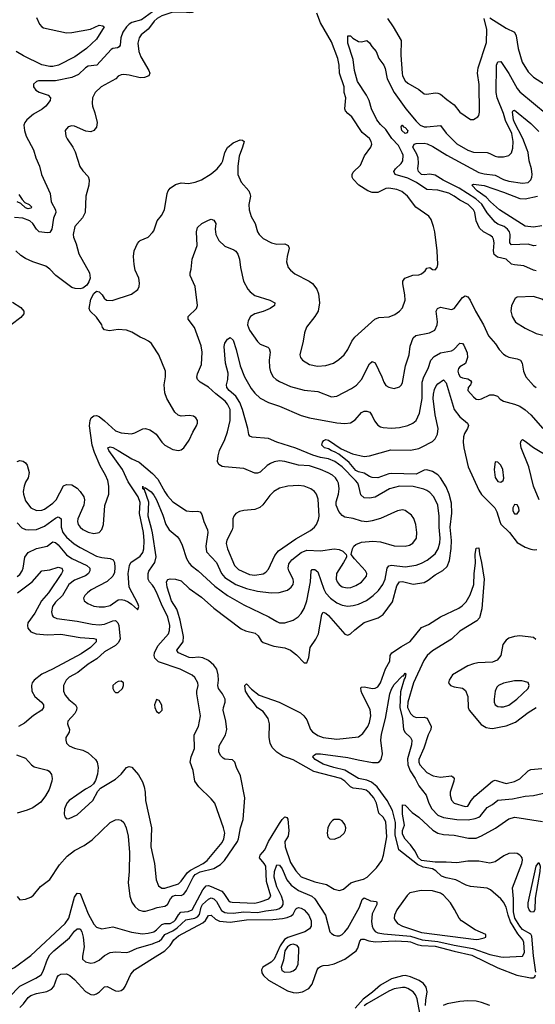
# Model space of a CAD drawing. Header units: inches. Extents: x 1305375 to 1407406, y 744550 to 841633.
# Tile 99 of 256: x 1349028 to 1352804, y 771799 to 779002. Entities that reach past the tile are written whole.
import ezdxf

# ---------------------------------------------------------------- set-up
doc = ezdxf.new("R2010")
doc.units = ezdxf.units.IN
doc.header["$MEASUREMENT"] = 0
doc.layers.add('B3747', color=7, linetype='Continuous')
doc.layers.add('B3757', color=7, linetype='Continuous')

msp = doc.modelspace()

# ---------------------------------------------------------------- linework, layer by layer
at = {"layer": 'B3747', "color": 5}
for points, elevation in [([(1349999.9, 779060.2), (1349919.2, 779000.8), (1349850, 778982.2), (1349830.1, 778970), (1349809.6, 778950), (1349782.6, 778910), (1349768.3, 778870), (1349763.9, 778816.1), (1349757.5, 778802.5), (1349744.8, 778795.2), (1349710, 778790.8), (1349697.1, 778782.9), (1349592, 778670), (1349530, 778662.3), (1349509.3, 778650), (1349458.2, 778601.8), (1349410, 778578), (1349290, 778555.4), (1349166.8, 778553.2), (1349150, 778549.6), (1349128.8, 778531.2), (1349128.5, 778510), (1349146.8, 778486.8), (1349170, 778470.3), (1349237.3, 778450), (1349254, 778430), (1349250.3, 778410), (1349219.6, 778370), (1349192.9, 778347.1), (1349128.9, 778310), (1349079.5, 778270), (1349064.9, 778250), (1349059.1, 778230), (1349063.2, 778190), (1349075.2, 778150), (1349130.2, 778050), (1349146.7, 777990), (1349172.4, 777930), (1349186.9, 777870), (1349250.3, 777730), (1349257.8, 777670), (1349291.1, 777610), (1349291.8, 777590), (1349275.9, 777550), (1349262.3, 777470), (1349250, 777444.8), (1349230, 777442.9), (1349170, 777450.8), (1349150, 777469.7), (1349124.4, 777510), (1349102.4, 777530), (1349050, 777549.9), (1348990, 777554.9)], 1060), ([(1349150, 779016.5), (1349174.3, 778970), (1349190, 778950.3), (1349202.7, 778942.7), (1349370, 778904.8), (1349410, 778907), (1349546.9, 778933.1), (1349610, 778960.7), (1349637, 778957), (1349646, 778950), (1349590, 778860.4), (1349516.5, 778790), (1349431.6, 778730), (1349311.5, 778668.5), (1349270, 778658.1), (1349250, 778658.2), (1349190, 778671), (1349056.6, 778736.6), (1349001.3, 778770)], 1040), ([(1350000, 778973.9), (1349968.8, 778931.2), (1349918.6, 778890), (1349902.7, 778870), (1349893.1, 778830), (1349901.5, 778770), (1349915.3, 778730), (1349972.9, 778630), (1349980.2, 778610), (1349972.7, 778590), (1349941.3, 778578.7), (1349910, 778576.3), (1349830, 778595.3), (1349790, 778600.4), (1349770, 778598), (1349750, 778588), (1349731.4, 778568.6), (1349624.2, 778510), (1349580.3, 778470), (1349560.8, 778430), (1349558.5, 778390), (1349562, 778370), (1349579.2, 778319.2), (1349595, 778250), (1349590, 778216), (1349572.2, 778190), (1349550, 778182.3), (1349512.8, 778187.2), (1349430, 778223), (1349410, 778226), (1349382.7, 778217.3), (1349360.5, 778190), (1349366.4, 778150), (1349375.8, 778130), (1349417, 778070), (1349435, 778035), (1349467.9, 777927.9), (1349490, 777895.5), (1349530, 777855.5), (1349537.4, 777830), (1349534.9, 777790), (1349513.4, 777710), (1349506.5, 777590), (1349488.3, 777551.7), (1349432, 777490), (1349420.2, 777430), (1349422.7, 777410), (1349442.7, 777362.7), (1349461.2, 777290), (1349540.2, 777150), (1349543.6, 777110), (1349535.4, 777084.6), (1349519.8, 777060.2), (1349490, 777036.8), (1349470, 777032.3), (1349434.3, 777034.3), (1349410, 777042), (1349292.8, 777130), (1349250, 777176.3), (1349219.7, 777199.7), (1349124.5, 777230), (1349070, 777254.8), (1349036.6, 777276.6), (1349001, 777310)], 1080), ([(1349022.1, 777722.1), (1349045.3, 777685.3), (1349064.6, 777664.6), (1349098, 777650), (1349117.2, 777630), (1349110, 777622.4), (1349090, 777617.8), (1349070, 777626), (1349036.3, 777656.3), (1349009.8, 777670)], 1040), ([(1350000, 776619.9), (1349992, 776632), (1349970.9, 776650.9), (1349945.2, 776665.2), (1349910, 776680.4), (1349850, 776715.6), (1349810, 776729.8), (1349750, 776735.4), (1349685.4, 776725.4), (1349650, 776734), (1349634, 776750), (1349629, 776770), (1349590, 776825.2), (1349543.7, 776870), (1349537, 776890), (1349550, 776956), (1349570, 776998.8), (1349590, 777014.8), (1349610, 777011), (1349630.8, 776990), (1349645.5, 776965.5), (1349664.7, 776950), (1349706.4, 776946.4), (1349845.8, 776994.2), (1349893.1, 777026.9), (1349903.7, 777050), (1349906.3, 777073.7), (1349899.5, 777110), (1349874, 777170), (1349865.6, 777210), (1349861.3, 777270), (1349865.7, 777310), (1349890, 777363.8), (1349902, 777378), (1349910, 777385.7), (1349968.4, 777411.6), (1350000, 777445.3)], 1080), ([(1348975.4, 776935.4), (1349037.3, 776897.3), (1349058.7, 776870), (1349057.4, 776850), (1349037.1, 776822.9), (1348964.6, 776770)], 1080), ([(1349010, 775770.8), (1349030, 775776.3), (1349052.5, 775772.5), (1349070, 775760.2), (1349081.9, 775741.9), (1349096.4, 775690), (1349089.5, 775650.5), (1349070, 775619.6), (1349061.1, 775590), (1349053.6, 775550), (1349054.8, 775530), (1349070, 775482.6), (1349109.6, 775429.6), (1349150, 775412.1), (1349190, 775413.7), (1349210, 775420.6), (1349270, 775464.6), (1349296.3, 775490), (1349350, 775591.6), (1349370, 775602.4), (1349410, 775598.6), (1349450, 775574.9), (1349471.4, 775551.4), (1349497.6, 775510), (1349502.8, 775490), (1349496.9, 775450), (1349453.2, 775350), (1349451.4, 775330), (1349457.3, 775310), (1349470.3, 775290), (1349490, 775272.9), (1349530, 775253.8), (1349570, 775243.9), (1349610, 775250.4), (1349630, 775273.4), (1349642.3, 775310), (1349652.6, 775447.4), (1349679.8, 775530), (1349680.9, 775590), (1349673.1, 775630), (1349657.6, 775670), (1349616.8, 775736.8), (1349575.7, 775835.7), (1349559.1, 775890), (1349539.9, 776030), (1349543.7, 776070), (1349551.5, 776090), (1349570, 776104.6), (1349590, 776107.4), (1349610, 776098.9), (1349650, 776068), (1349730, 775994), (1349770, 775979.3), (1349847.5, 775972.5), (1349870, 775978.9), (1349930, 776008.9), (1349950, 776010.3), (1349982, 776002), (1350000, 775989.6)], 1080), ([(1349010, 775320.9), (1349044.5, 775284.5), (1349070, 775272.8), (1349089.4, 775269.4), (1349150, 775273.1), (1349210, 775296.1), (1349290, 775355.6), (1349310, 775364.1), (1349320.8, 775360.8), (1349330.7, 775350.7), (1349332, 775290), (1349342.9, 775250), (1349370, 775216.8), (1349427, 775167), (1349470, 775139.5), (1349590, 775076.2), (1349630, 775066.2), (1349690, 775059.8), (1349711.5, 775050), (1349722.2, 775030), (1349725.5, 774994.5), (1349721.8, 774958.2), (1349709.3, 774930.7), (1349668.2, 774891.8), (1349550.3, 774830), (1349523.6, 774810), (1349504, 774790), (1349494.9, 774770), (1349501.1, 774750), (1349526.7, 774730), (1349570, 774711.8), (1349610, 774705.9), (1349650, 774706.3), (1349690, 774715.6), (1349750, 774756.9), (1349770, 774760.3), (1349795.1, 774755.1), (1349822.3, 774742.3), (1349846.9, 774726.9), (1349890, 774686), (1349893.2, 774686.8), (1349899.3, 774710), (1349892, 774730), (1349830.6, 774850.6), (1349822.9, 774950), (1349831.7, 775008.3), (1349842.2, 775030), (1349910, 775076.5), (1349930, 775103.1), (1349937.3, 775130), (1349939.3, 775190), (1349934.4, 775250), (1349904.6, 775390), (1349910.3, 775470), (1349896.3, 775510), (1349821.4, 775621.4), (1349780.5, 775710), (1349680.8, 775850), (1349672.8, 775870), (1349690, 775877.7), (1349710, 775872.3), (1349750, 775851.3), (1349850, 775788.9), (1349903.9, 775763.9), (1350000, 775682.9)], 1060), ([(1350000, 775247.1), (1349996.5, 775270), (1349968.8, 775370), (1349973.2, 775473.2), (1349942.4, 775562.4), (1349929.8, 775570.2), (1349929.5, 775590), (1349930.9, 775570.9), (1349942.2, 775577.8), (1349950, 775576.3), (1349990, 775547.4), (1350000, 775535.1)], 1040), ([(1349010, 774927.8), (1349030, 774943.9), (1349045.7, 774970), (1349052.6, 774990), (1349064.8, 775070), (1349090, 775103.2), (1349150, 775133.6), (1349230, 775149.1), (1349270, 775181.8), (1349290, 775177.1), (1349310, 775159.2), (1349370, 775087), (1349410, 775060.3), (1349520.2, 775010), (1349540.6, 774990), (1349541.5, 774970), (1349532.8, 774950), (1349510, 774932.7), (1349430, 774902), (1349387.1, 774870), (1349340.5, 774790), (1349290, 774740.6), (1349268.9, 774710), (1349261.2, 774670), (1349265.6, 774645.6), (1349273.2, 774633.2), (1349300.6, 774620.6), (1349450, 774602.6), (1349559.7, 774579.7), (1349610, 774574.1), (1349650, 774578.8), (1349710, 774603.3), (1349730, 774605.8), (1349747.3, 774590), (1349754.1, 774570), (1349763.3, 774470), (1349750, 774443.7), (1349730, 774424.4), (1349650, 774376.5), (1349592.7, 774327.3), (1349530, 774287.5), (1349453.6, 774226.4), (1349390, 774193.2), (1349367.6, 774170), (1349348.3, 774130), (1349348.2, 774090), (1349360.8, 774060.8), (1349387.8, 774027.8), (1349436.5, 773990), (1349445.4, 773970), (1349443.7, 773950), (1349433, 773927), (1349380.9, 773870), (1349377.4, 773850), (1349392.4, 773810), (1349390.4, 773790), (1349366.3, 773750), (1349365.2, 773730), (1349370.3, 773710), (1349390, 773689), (1349430, 773672.6), (1349490, 773657.4), (1349530, 773639.5), (1349583.8, 773590), (1349595.8, 773570), (1349603.7, 773530), (1349596.9, 773483.1), (1349582.8, 773437.2), (1349568.6, 773411.4), (1349547, 773393), (1349510, 773373.6), (1349445.5, 773330), (1349390.5, 773290), (1349372.7, 773270), (1349356.4, 773230), (1349353.4, 773190), (1349358.8, 773170), (1349370, 773156), (1349390, 773157.3), (1349450, 773183.8), (1349562.9, 773290), (1349601.3, 773358.7), (1349619.6, 773380.4), (1349730, 773444.9), (1349770, 773481.6), (1349810, 773530.4), (1349830, 773539.3), (1349850, 773534), (1349898.2, 773478.2), (1349926.1, 773426.1), (1349939.6, 773390), (1349947.7, 773350), (1349950.3, 773290), (1349992.6, 773090), (1349988.2, 772950), (1350000, 772895.7)], 1040), ([(1349012.9, 774810), (1349119.3, 774890), (1349191.2, 774968.8), (1349250, 774978), (1349310, 774995.6), (1349337.6, 774990), (1349345.2, 774970), (1349334.6, 774950), (1349238, 774810), (1349187.8, 774750), (1349140.1, 774659.9), (1349088.7, 774590), (1349084.2, 774570), (1349088.6, 774550), (1349110, 774524.3), (1349149.2, 774509.2), (1349230, 774500.5), (1349330, 774505.7), (1349470, 774481.3), (1349570, 774474.8), (1349588.2, 774470), (1349589.2, 774450), (1349546, 774410), (1349477.4, 774362.6), (1349269.3, 774250.7), (1349190, 774212.8), (1349133.1, 774170), (1349119, 774150), (1349113.6, 774130), (1349116.3, 774090), (1349138.2, 774050), (1349189, 774010), (1349202.3, 773990), (1349202.6, 773970), (1349190, 773949.7), (1349130, 773910.8), (1349064.1, 773855.9), (1349020.5, 773830)], 1020), ([(1350000, 774864), (1349979.4, 774890), (1349969.9, 774910), (1349967.8, 774950), (1349973.4, 774966.6), (1350000, 775005.8)], 1040), ([(1349004.4, 773624.4), (1349070, 773600.2), (1349113.8, 773550), (1349135.3, 773535.3), (1349231.2, 773511.2), (1349243.7, 773503.7), (1349260.6, 773480.6), (1349266.9, 773450), (1349264.4, 773430), (1349243.2, 773370), (1349216.9, 773323.1), (1349181.8, 773278.2), (1349124, 773236), (1349081.9, 773218.1), (1349010, 773196.3)], 1020), ([(1349008.7, 772588.7), (1349030, 772564), (1349070, 772568.2), (1349110, 772583.1), (1349130, 772597.1), (1349180.5, 772659.5), (1349250, 772712), (1349320.3, 772819.7), (1349376.7, 772883.3), (1349430, 772924.2), (1349499.7, 772960.3), (1349558.7, 773001.3), (1349689.8, 773130), (1349730, 773147.3), (1349750, 773150.2), (1349770, 773146.3), (1349790, 773128.7), (1349808.8, 773088.8), (1349823.5, 773030), (1349832.4, 772910), (1349830.2, 772770), (1349821.5, 772690), (1349835.1, 772590), (1349850, 772545.7), (1349870, 772514), (1349898, 772490), (1349930, 772479.5), (1349950, 772480.4), (1350000, 772495.9)], 1020), ([(1348655.3, 771724.7), (1348770, 771844.6), (1348830.5, 771929.5), (1348930, 772031.6), (1348950, 772047.9), (1348990, 772069), (1349110, 772155.2), (1349362.1, 772390), (1349387.1, 772430), (1349430, 772583.1), (1349450, 772612.7), (1349470, 772608.5), (1349477, 772597), (1349530, 772459.7), (1349570, 772384.4), (1349590, 772362.6), (1349630, 772351), (1349710, 772365), (1349845.8, 772325.8), (1349926.3, 772313.7), (1349970, 772318.7), (1350000, 772326.6)], 980), ([(1348950, 771850.2), (1349029.5, 771930.5), (1349145.1, 771990), (1349184.4, 772015.6), (1349199.6, 772040.4), (1349231.9, 772130), (1349250, 772161.6), (1349277.4, 772190), (1349393.8, 772286.2), (1349430, 772333.7), (1349450, 772350.2), (1349470, 772351.7), (1349482, 772330), (1349494, 772290), (1349501, 772219), (1349487.5, 772150), (1349489.1, 772130), (1349510, 772109), (1349550, 772100.7), (1349574.9, 772105.1), (1349610, 772120.7), (1349650, 772156.1), (1349690, 772178.6), (1349730, 772181.8), (1349810, 772178), (1349830, 772181.5), (1349887.6, 772210), (1350000, 772242)], 960), ([(1349030, 771774.8), (1349057.1, 771802.9), (1349090, 771848.4), (1349110, 771864.1), (1349150, 771878.4), (1349227.3, 771892.7), (1349261.4, 771910), (1349277, 771930), (1349303.2, 771996.8), (1349312.1, 772010), (1349330, 772019.5), (1349370, 772020.9), (1349394.5, 772010), (1349430, 771981.3), (1349510, 771892.5), (1349550, 771870.1), (1349570, 771869.2), (1349590, 771875.7), (1349612.2, 771890), (1349650, 771927.3), (1349669.8, 771930.2), (1349730, 771898.1), (1349750, 771895.4), (1349770, 771900.1), (1349790, 771914.6), (1349801.6, 771930), (1349841.5, 772018.5), (1349868.8, 772050), (1350000, 772133.1)], 940)]:
    msp.add_lwpolyline(points, dxfattribs=dict(at, elevation=elevation))
at = {"layer": 'B3747', "color": 5, "elevation": 1060}
msp.add_lwpolyline([(1349770, 774162), (1349750, 774159.3), (1349731.3, 774150), (1349711.3, 774130), (1349711, 774110), (1349721, 774090), (1349730, 774081), (1349750, 774078.8), (1349781.2, 774110), (1349789, 774130), (1349788, 774150)], close=True, dxfattribs=at)
at = {"layer": 'B3757', "color": 5}
for points, elevation in [([(1350000, 779345.4), (1350010, 779344.7), (1350070, 779369.4), (1350135.9, 779384.1), (1350250, 779458.8), (1350270, 779462.3), (1350350, 779454.8), (1350403.1, 779430), (1350412.7, 779410), (1350412.1, 779390), (1350391.3, 779330), (1350406.1, 779250), (1350396.2, 779210), (1350342.6, 779137.4), (1350325.2, 779090), (1350310, 779064.2), (1350290, 779054.3), (1350270, 779053), (1350230, 779057.2), (1350150, 779056.5), (1350070, 779030.3), (1350034.6, 779010), (1350011.8, 778990), (1350000, 778973.9)], 1080), ([(1350000, 777445.3), (1350010, 777456), (1350034, 777530), (1350067.3, 777570), (1350089.6, 777610), (1350108, 777730), (1350115.6, 777750), (1350131, 777769), (1350170, 777795.5), (1350210, 777807.7), (1350263.4, 777803.4), (1350312.8, 777812.8), (1350359.5, 777830), (1350430, 777874.9), (1350474.3, 777910), (1350505.7, 777950), (1350515.4, 777970), (1350529.7, 778030.3), (1350550, 778066.8), (1350590, 778101), (1350643.6, 778123.6), (1350659.8, 778119.8), (1350670.7, 778110), (1350660.7, 778070), (1350635.6, 778004.4), (1350625.2, 777930), (1350626.3, 777870), (1350650, 777814), (1350704.9, 777750), (1350714, 777730), (1350718, 777710), (1350706, 777650), (1350708.2, 777610), (1350722.3, 777562.3), (1350752.4, 777510), (1350768.7, 777450), (1350781.3, 777430), (1350810, 777402), (1350870.8, 777370), (1350910, 777360.3), (1350970, 777361.3), (1350994, 777350), (1351000.4, 777330), (1350985.7, 777270), (1350982, 777230), (1350994.4, 777190), (1351010.4, 777170), (1351043.7, 777143.7), (1351147.7, 777090), (1351172, 777072), (1351204.9, 777030), (1351217.1, 776997.1), (1351223.6, 776930), (1351212.9, 776870), (1351190.3, 776830), (1351128.4, 776751.6), (1351112.9, 776710), (1351104.9, 776650), (1351078.7, 776550), (1351083.8, 776530), (1351098, 776510), (1351150, 776480.3), (1351208.2, 776468.2), (1351270, 776472.4), (1351325.1, 776490), (1351365.3, 776514.7), (1351405.1, 776550), (1351430, 776588.2), (1351460.3, 776650), (1351481.3, 776678.7), (1351629.2, 776810.8), (1351657.4, 776822.6), (1351733.2, 776826.8), (1351775.1, 776844.9), (1351808, 776870), (1351830, 776894.9), (1351849.8, 776950), (1351848.5, 776988.5), (1351833, 777070), (1351833.6, 777090), (1351847, 777110), (1351907.3, 777132.7), (1351950, 777136.1), (1351970, 777142.7), (1351995.8, 777164.2), (1352010, 777183.8), (1352030, 777187.7), (1352050, 777174), (1352070, 777170.8), (1352083.7, 777190), (1352089.5, 777210.5), (1352084.4, 777310), (1352067.7, 777450), (1352058.7, 777490), (1352039.8, 777539.8), (1352023.6, 777563.6), (1351929.3, 777629.3), (1351867.3, 777710), (1351825, 777745), (1351790, 777758.5), (1351730, 777769.2), (1351710, 777767.2), (1351650, 777737.6), (1351610, 777737.2), (1351577.4, 777750), (1351512, 777790), (1351470, 777834), (1351463.6, 777850), (1351463.6, 777870), (1351470, 777886), (1351523.2, 777936.8), (1351553.8, 778006.2), (1351599.7, 778070), (1351606, 778090), (1351602, 778110), (1351590, 778131.5), (1351536.3, 778176.3), (1351459.6, 778290), (1351430, 778314.3), (1351414.4, 778334.4), (1351408.8, 778350), (1351416.8, 778430), (1351404.4, 778470), (1351403.7, 778510), (1351370.4, 778610), (1351366.4, 778670), (1351356.9, 778716.9), (1351310, 778839.7), (1351230, 778978.4), (1351204.8, 779050)], 1080), ([(1351720.3, 779010), (1351763.2, 778950), (1351821.6, 778850), (1351818.6, 778741.4), (1351827.5, 778610), (1351830.2, 778590), (1351850, 778555.2), (1351870, 778536.9), (1351950.4, 778490), (1351990, 778459.5), (1352010, 778456), (1352070, 778465.8), (1352090, 778464.3), (1352110, 778456.5), (1352156.7, 778416.7), (1352210, 778379.5), (1352250, 778326), (1352330, 778271.3), (1352350, 778271), (1352382, 778290), (1352390, 778302), (1352394.9, 778325.1), (1352392.7, 778527.3), (1352379, 778610), (1352385.5, 778650), (1352446, 778834), (1352447.4, 778930), (1352429.7, 779010)], 1080), ([(1352470, 779015.5), (1352590, 778939.7), (1352650.3, 778910), (1352664.2, 778884.2), (1352676.8, 778790), (1352706, 778690), (1352750, 778620.3), (1352790, 778581.8), (1352870, 778529.2)], 1080), ([(1352810, 777165.6), (1352790, 777169.9), (1352720.2, 777200.2), (1352650, 777207.3), (1352630, 777214.2), (1352589.9, 777249.9), (1352525.4, 777265.4), (1352502.9, 777282.9), (1352496.2, 777310), (1352502.5, 777370), (1352496.4, 777396.4), (1352488.9, 777410), (1352470, 777425.4), (1352425.1, 777450), (1352395.6, 777475.6), (1352370, 777529.6), (1352359.6, 777590), (1352351, 777610), (1352312.2, 777650), (1352250, 777681.9), (1352210, 777711.6), (1352170, 777733.8), (1352090, 777755.3), (1352010, 777760.6), (1351933, 777810), (1351870, 777843.1), (1351776.8, 777870), (1351767.8, 777890), (1351780.2, 777910), (1351821.7, 777950), (1351832.5, 777970), (1351836.3, 778010), (1351828.9, 778028.9), (1351800.7, 778080.7), (1351753, 778133), (1351710, 778199.5), (1351670, 778235.9), (1351642.3, 778270), (1351604.5, 778350), (1351585.9, 778410), (1351567.8, 778450), (1351500.7, 778550), (1351478.5, 778630), (1351469.9, 778710), (1351429.9, 778830), (1351430, 778882.8), (1351450, 778882.6), (1351466.6, 778866.6), (1351510, 778841), (1351530, 778839.3), (1351570, 778849.1), (1351590, 778833.1), (1351606.5, 778806.5), (1351638.5, 778770), (1351658.7, 778718.7), (1351695.2, 778670), (1351705.2, 778645.2), (1351718.9, 778570), (1351770, 778470.2), (1351854.5, 778350), (1351930, 778260.2), (1351961.2, 778230), (1351990, 778218.4), (1352010, 778217.4), (1352110, 778227.4), (1352151.1, 778171.1), (1352230, 778092.4), (1352310, 778046.8), (1352350, 778033.4), (1352450, 778029.2), (1352470, 778024), (1352510, 778003.8), (1352530, 777999), (1352570, 777998.9), (1352610.7, 778009.3), (1352630, 778028.2), (1352638.7, 778061.3), (1352641.5, 778110), (1352630.9, 778170), (1352585.4, 778265.4), (1352570, 778316.5), (1352525.3, 778430), (1352516.4, 778470), (1352519.8, 778670), (1352530, 778692.7), (1352550, 778695.5), (1352610, 778607.7), (1352670, 778498.4), (1352690, 778474.2), (1352890, 778309.1)], 1060), ([(1352810, 777349), (1352790, 777347.6), (1352750, 777358.6), (1352630, 777355.8), (1352617.7, 777370), (1352619, 777430), (1352614.2, 777450), (1352601, 777470), (1352574.2, 777490), (1352530, 777506.3), (1352510, 777521.2), (1352450, 777589.9), (1352412, 777652), (1352369.1, 777690), (1352245.7, 777770), (1352128.7, 777828.7), (1352070, 777863.4), (1352030, 777871.6), (1351990, 777866.4), (1351970, 777869.9), (1351948.4, 777890), (1351944.1, 777910), (1351948.4, 777951.6), (1351946.2, 777990), (1351936.8, 778016.8), (1351907.2, 778070), (1351916, 778090), (1351930, 778097.1), (1351990, 778097.9), (1352012.7, 778092.7), (1352053.5, 778073.5), (1352155.2, 778010), (1352390, 777885), (1352430, 777873.3), (1352510, 777863.9), (1352570, 777832.2), (1352610, 777819.5), (1352710, 777806.4), (1352750, 777811.3), (1352770, 777829), (1352777.7, 777850), (1352781.1, 777870), (1352776.4, 777910), (1352759.6, 777970), (1352752.2, 778030), (1352744.8, 778050), (1352712, 778132), (1352650, 778249.1), (1352643.1, 778270), (1352635.4, 778324.6), (1352642.2, 778337.8), (1352650, 778340.3), (1352770, 778242.6), (1352830, 778184.1)], 1040), ([(1352850, 777492.8), (1352790, 777484.5), (1352730, 777492.2), (1352540.8, 777610), (1352475, 777670), (1352444.4, 777704.4), (1352377.3, 777750), (1352338.9, 777790), (1352350, 777799.6), (1352430, 777787.6), (1352570, 777740.7), (1352690, 777693.2), (1352730, 777691.7), (1352818.9, 777710)], 1020), ([(1350000, 775682.9), (1350001.6, 775681.6), (1350040.3, 775640.3), (1350090, 775548), (1350110, 775518.5), (1350150, 775474), (1350250, 775408.9), (1350290, 775403.2), (1350330, 775407.2), (1350350, 775400.4), (1350362, 775382), (1350376.9, 775330), (1350403.6, 775270), (1350404.9, 775250), (1350390.1, 775150), (1350395.2, 775110), (1350469.4, 775030), (1350504.8, 774950), (1350530, 774920.1), (1350610, 774870.6), (1350690, 774839.9), (1350770, 774820.6), (1350870.5, 774809.5), (1350928.1, 774811.9), (1350990, 774829.3), (1351016.8, 774850), (1351030.7, 774870), (1351033.3, 774890), (1351029.8, 774910), (1350999.9, 774970), (1350994.5, 774990), (1350998.5, 775021.5), (1351019.8, 775050), (1351090, 775104.1), (1351130, 775120.4), (1351230, 775117.1), (1351330, 775132), (1351366.6, 775126.6), (1351393.1, 775113.1), (1351418.8, 775090), (1351419.8, 775079.8), (1351420.7, 775070), (1351399.5, 775030), (1351348.4, 774950), (1351345.2, 774910), (1351352.1, 774890), (1351366.5, 774870), (1351390, 774852.6), (1351424.8, 774844.8), (1351452.3, 774847.7), (1351490, 774861.5), (1351530, 774886.2), (1351567.6, 774930), (1351569.8, 774950), (1351561, 774970), (1351478.5, 775058.5), (1351456, 775090), (1351464.7, 775130), (1351475.8, 775150), (1351490, 775163.1), (1351530, 775179.2), (1351613.9, 775186.1), (1351670, 775182.2), (1351770, 775153.8), (1351850, 775149.2), (1351882.5, 775157.5), (1351907, 775173), (1351932.9, 775210), (1351936.8, 775250), (1351929.8, 775310), (1351913, 775353), (1351896.4, 775376.4), (1351850, 775411.1), (1351830, 775416), (1351794.8, 775410), (1351670, 775353.3), (1351610, 775335.1), (1351570, 775328.7), (1351530, 775333.8), (1351470, 775353), (1351410, 775363.4), (1351390, 775373.6), (1351364.6, 775404.6), (1351345.5, 775450), (1351345.2, 775474.8), (1351361.7, 775530), (1351367.3, 775570), (1351361.5, 775610), (1351353, 775630), (1351339.8, 775650), (1351318, 775670), (1351287.9, 775687.9), (1351231.1, 775711.1), (1351150, 775736.9), (1351070, 775743.7), (1350970, 775769.9), (1350930, 775774.8), (1350892.3, 775767.7), (1350864.5, 775755.5), (1350840.5, 775739.5), (1350790, 775691.1), (1350770, 775683.9), (1350750, 775684.4), (1350670, 775719.1), (1350528, 775730), (1350510, 775733.6), (1350486.8, 775746.8), (1350476.3, 775770), (1350480.4, 775810), (1350491.8, 775850), (1350530.9, 775930), (1350550, 775986.8), (1350568.2, 776070), (1350569.1, 776150), (1350550, 776189.8), (1350532, 776210), (1350463.9, 776263.9), (1350410, 776313.8), (1350350, 776351.2), (1350331.2, 776370), (1350326.3, 776386.3), (1350329.7, 776410), (1350359.8, 776480.2), (1350365.3, 776570), (1350356.4, 776616.4), (1350308.3, 776750), (1350261.6, 776810), (1350261.6, 776830), (1350323.6, 776890), (1350329.7, 776910.3), (1350313.1, 777050), (1350275.6, 777130), (1350276.3, 777150), (1350283.3, 777176.7), (1350290.6, 777250), (1350327, 777350), (1350323.5, 777450), (1350330, 777481), (1350362.7, 777510), (1350410, 777535.5), (1350430, 777541.6), (1350450, 777535.5), (1350464.9, 777510), (1350459, 777470), (1350463.6, 777430), (1350486.8, 777386.8), (1350530, 777344.4), (1350597.1, 777317.1), (1350610, 777307.7), (1350626, 777286), (1350638.7, 777250), (1350645.5, 777190), (1350667.9, 777090), (1350699.6, 777030), (1350715.6, 777010), (1350750, 776984.4), (1350858.8, 776950), (1350895.5, 776930), (1350893, 776910), (1350861.6, 776890), (1350810, 776865.8), (1350750, 776849), (1350716.9, 776830), (1350700.3, 776799.7), (1350696.5, 776770), (1350710.2, 776730), (1350770, 776646.7), (1350790, 776628.8), (1350846, 776606), (1350855.9, 776595.9), (1350861.5, 776570), (1350854.2, 776510), (1350856.4, 776456.4), (1350865.1, 776425.1), (1350884.6, 776390), (1350905.3, 776370), (1350930, 776354.7), (1351010, 776319.3), (1351110, 776291), (1351210, 776281.1), (1351310, 776242), (1351350, 776247.9), (1351457.1, 776302.9), (1351493, 776327), (1351529.9, 776370.1), (1351590, 776483.8), (1351610, 776501.6), (1351631.4, 776491.4), (1351680.8, 776390), (1351694.6, 776350), (1351710, 776326.7), (1351730, 776313.7), (1351770, 776304.9), (1351810, 776314.9), (1351823.6, 776330), (1351831.9, 776348.1), (1351853.6, 776470), (1351878.8, 776550), (1351887.7, 776612.3), (1351910, 776674.9), (1351929.8, 776690.2), (1352029.1, 776710.9), (1352067.6, 776730), (1352086, 776770), (1352087.9, 776792.1), (1352077.8, 776870), (1352087.1, 776890), (1352110, 776897.8), (1352190, 776881.5), (1352210, 776888), (1352270, 776970.4), (1352290, 776982.4), (1352310, 776974.4), (1352327, 776950), (1352365.7, 776870), (1352424.9, 776770), (1352461, 776690), (1352511.3, 776630), (1352537.7, 776590), (1352570, 776555.6), (1352590, 776542), (1352610, 776532.6), (1352670, 776521.7), (1352694.9, 776510), (1352707.9, 776487.9), (1352716.9, 776430), (1352732.9, 776390), (1352790, 776326.3), (1352810, 776311.6)], 1060), ([(1350000, 775535.1), (1350010, 775522.8), (1350030, 775488.4), (1350076.4, 775376.4), (1350097.1, 775310), (1350123.3, 775270), (1350181.2, 775221.2), (1350198.9, 775198.9), (1350218.3, 775158.3), (1350250, 775059.1), (1350270, 775024.8), (1350284.8, 775010), (1350335, 774970), (1350456.8, 774856.8), (1350550.5, 774790.5), (1350670, 774720.2), (1350853.5, 774633.5), (1350910, 774598), (1350930, 774590.2), (1350970, 774589.2), (1351030.7, 774609.3), (1351067.2, 774632.8), (1351090, 774658.4), (1351110, 774694.9), (1351130.3, 774749.7), (1351158.5, 774890), (1351161.5, 774970), (1351170, 774980.3), (1351190, 774979.2), (1351210, 774961.7), (1351254.7, 774834.7), (1351270, 774807.3), (1351303.5, 774770), (1351350, 774735.8), (1351390, 774717.7), (1351430, 774712.6), (1351470, 774715.8), (1351510, 774727), (1351566.7, 774753.3), (1351617.2, 774790), (1351654.3, 774825.7), (1351685.9, 774870), (1351705.3, 774910), (1351718.4, 774990), (1351730, 775007.4), (1351750, 775010.1), (1351850, 774999.3), (1351930, 775011.3), (1351970, 775024.8), (1352011.3, 775048.7), (1352070, 775095.2), (1352091.7, 775130), (1352105.2, 775174.8), (1352107.7, 775210), (1352099.6, 775290), (1352100.2, 775370), (1352090.5, 775450), (1352059.8, 775510), (1352030, 775542.3), (1352010, 775556.8), (1351987.2, 775567.2), (1351910, 775587.4), (1351810, 775589.9), (1351736.5, 775570), (1351630, 775509.1), (1351590, 775500.3), (1351550, 775504.4), (1351524.9, 775524.9), (1351512.5, 775590), (1351503.9, 775610), (1351488, 775630), (1351390, 775731.5), (1351334.9, 775770), (1351290, 775788.4), (1351230, 775799), (1351175.4, 775815.4), (1351050, 775867.5), (1350911.1, 775911.1), (1350850, 775937.4), (1350730, 775948.2), (1350714, 775954), (1350706.3, 775966.3), (1350698.9, 776010), (1350660.5, 776150), (1350640.5, 776200.5), (1350610, 776248.7), (1350560.7, 776290), (1350543.7, 776310), (1350541.5, 776330), (1350552.9, 776370), (1350555.3, 776415.3), (1350535.7, 776490), (1350524.8, 776610), (1350530, 776636.3), (1350550, 776663.7), (1350570, 776677.1), (1350590, 776656.3), (1350614.2, 776590), (1350643.5, 776470), (1350675.1, 776390), (1350724, 776304), (1350751, 776270), (1350790, 776234.2), (1350850, 776200.2), (1350930, 776173.5), (1351090, 776106.2), (1351150.2, 776090.2), (1351350, 776053.7), (1351410, 776048.3), (1351450, 776052.6), (1351484.7, 776075.3), (1351530, 776127.2), (1351550, 776136.9), (1351570, 776138.9), (1351592.2, 776130), (1351610, 776104.9), (1351627.1, 776067.1), (1351650, 776036.5), (1351670, 776024), (1351690, 776018.5), (1351750, 776012.4), (1351810, 776018), (1351870, 776032.6), (1351907.3, 776050), (1351931.1, 776070), (1351956.4, 776123.6), (1351975.9, 776230), (1351975, 776350), (1351987.4, 776390), (1352018.1, 776450), (1352038.5, 776510), (1352063.2, 776536.8), (1352110, 776565.6), (1352190, 776579.7), (1352206.6, 776590), (1352250, 776634.9), (1352270, 776633.7), (1352279.7, 776619.7), (1352303.5, 776563.5), (1352308.1, 776530), (1352293.5, 776486.5), (1352250, 776461.4), (1352241, 776450), (1352237, 776430), (1352240.1, 776410), (1352252.4, 776390), (1352270, 776380.7), (1352310, 776373.8), (1352330, 776361.6), (1352336.9, 776350), (1352328.4, 776330), (1352312, 776310), (1352310.3, 776290), (1352350, 776241.6), (1352370, 776226.4), (1352390, 776223.8), (1352410, 776228.4), (1352470, 776257), (1352497.3, 776257.3), (1352526.6, 776246.6), (1352546.1, 776226.1), (1352570.3, 776210.3), (1352650, 776190.2), (1352690, 776173.6), (1352730, 776146.5), (1352770, 776110.3), (1352859.5, 776010)], 1040), ([(1350000, 775989.6), (1350028.4, 775970), (1350070, 775910.6), (1350090.3, 775890.3), (1350150, 775856.3), (1350190, 775850.7), (1350210, 775854.8), (1350230, 775870.7), (1350270, 775924.9), (1350295.3, 775984.7), (1350322.4, 776030), (1350329.6, 776050), (1350329.6, 776069.6), (1350318, 776090), (1350300.1, 776100.1), (1350270, 776105.6), (1350210, 776102), (1350187.9, 776107.9), (1350164.7, 776130), (1350106, 776230), (1350090.8, 776270.8), (1350085.8, 776330), (1350096.9, 776390), (1350095.1, 776430), (1350046.3, 776550), (1350000, 776619.9)], 1080), ([(1350000, 772495.9), (1350033.7, 772506.3), (1350090, 772516.7), (1350110, 772529.6), (1350131.2, 772570), (1350150, 772590.7), (1350170, 772596.7), (1350210, 772595.3), (1350230, 772604.9), (1350250, 772632.1), (1350297.9, 772730), (1350312.5, 772747.5), (1350350, 772767), (1350448.4, 772791.6), (1350498.3, 772821.7), (1350527.6, 772850), (1350623.9, 772990), (1350631.4, 773010), (1350645.7, 773090), (1350663.7, 773150), (1350675.8, 773310), (1350644.4, 773470), (1350615.1, 773530), (1350603.5, 773570), (1350587.3, 773587.3), (1350530, 773592.6), (1350518.8, 773598.8), (1350498.5, 773618.5), (1350486.9, 773646.9), (1350489, 773690), (1350534.3, 773770), (1350543.7, 773810), (1350538.3, 773870), (1350519, 773950), (1350519.9, 773970), (1350532.8, 774010), (1350532.7, 774030), (1350512.9, 774070), (1350483.2, 774110), (1350479.4, 774130), (1350484.7, 774170), (1350481.3, 774210), (1350470.9, 774250), (1350450, 774279.9), (1350410, 774313.6), (1350370, 774333.4), (1350338.3, 774338.3), (1350290, 774333.3), (1350270, 774336), (1350189.7, 774370), (1350181.7, 774381.7), (1350178.2, 774390), (1350226, 774450), (1350227.2, 774490), (1350203.3, 774610), (1350186.8, 774666.8), (1350178.4, 774690), (1350139.7, 774750), (1350108.1, 774850), (1350102.8, 774890), (1350113.6, 774906.4), (1350130, 774911.2), (1350170, 774909.1), (1350210, 774896.1), (1350270, 774840.6), (1350358.3, 774778.3), (1350450, 774696.6), (1350650, 774546.5), (1350681.6, 774530), (1350753.2, 774513.2), (1350773.9, 774493.9), (1350797, 774457), (1350810, 774445.8), (1350890, 774419.2), (1350970, 774407.2), (1351010, 774390.2), (1351054.3, 774354.3), (1351110, 774297.3), (1351130, 774296), (1351144, 774336), (1351156.1, 774410), (1351196.8, 774470), (1351215.2, 774510), (1351240.3, 774650), (1351250, 774668.5), (1351270, 774661.2), (1351290, 774642.6), (1351410, 774506.7), (1351430, 774500.3), (1351450, 774508.8), (1351481.1, 774538.9), (1351550, 774592.2), (1351653.5, 774626.5), (1351689.9, 774650.1), (1351757.3, 774742.7), (1351790, 774860.3), (1351809.9, 774890.1), (1351830, 774890.8), (1351910, 774872.8), (1351990, 774885.4), (1352019.4, 774900.6), (1352070, 774940.2), (1352127.2, 774972.8), (1352157.8, 775002.2), (1352174.4, 775045.6), (1352187.9, 775132.1), (1352189.1, 775190.9), (1352180.8, 775290), (1352191.1, 775391.1), (1352190, 775465.2), (1352173.2, 775530), (1352150, 775583.8), (1352110.3, 775650.3), (1352090, 775672.9), (1352050, 775695.8), (1352010, 775707.5), (1351990, 775707.1), (1351930, 775677.7), (1351750, 775682.2), (1351730, 775679), (1351650.9, 775649.1), (1351610, 775652.3), (1351590, 775658.8), (1351550, 775683.2), (1351510, 775693.1), (1351490, 775703.3), (1351441.5, 775761.5), (1351364.1, 775824.1), (1351339.1, 775839.1), (1351308, 775850), (1351290, 775863.5), (1351259, 775870), (1351239.3, 775890), (1351245.2, 775910), (1351256, 775924), (1351270, 775930.4), (1351290, 775925.5), (1351383.1, 775863.1), (1351465.3, 775825.3), (1351550, 775807.2), (1351590, 775811.5), (1351746.1, 775853.9), (1351890, 775853.1), (1351950, 775865.6), (1351970, 775874.1), (1352050, 775917), (1352070, 775936.3), (1352088.2, 775970), (1352091.9, 776010), (1352070.3, 776110), (1352056.7, 776230), (1352057.5, 776262.5), (1352064.3, 776295.7), (1352077, 776323), (1352090, 776338.9), (1352130, 776368), (1352150, 776346), (1352209.7, 776149.7), (1352250, 776096.3), (1352307, 776050), (1352313.8, 776033.8), (1352306.7, 776010), (1352285.2, 775974.8), (1352278.4, 775950), (1352275, 775910), (1352279.2, 775870), (1352312.1, 775730), (1352390, 775559), (1352410, 775527.1), (1352506, 775430), (1352521.4, 775401.4), (1352542.5, 775330), (1352551.9, 775311.9), (1352613.4, 775250), (1352670, 775176.9), (1352730, 775143.1), (1352770, 775128), (1352795.5, 775124.5), (1352814, 775126)], 1020), ([(1352830.5, 775490), (1352790.6, 775590), (1352754.8, 775730), (1352700.5, 775870), (1352695.6, 775904.4), (1352700, 775920), (1352710, 775930.3), (1352730, 775919), (1352791.3, 775871.3), (1352929.2, 775789.2)], 1020), ([(1350000, 775005.8), (1350016.4, 775030), (1350027, 775073), (1350000, 775247.1)], 1040), ([(1350000, 772326.6), (1350010, 772329.2), (1350030, 772342.8), (1350070, 772383.2), (1350090, 772389), (1350130, 772391.1), (1350155.9, 772404.1), (1350170, 772416.6), (1350190, 772453), (1350208.2, 772471.8), (1350262.8, 772477.2), (1350290, 772490), (1350370, 772635.8), (1350394.5, 772665.5), (1350410, 772667.8), (1350430, 772661.1), (1350507.2, 772627.2), (1350524, 772610), (1350558.2, 772558.2), (1350570, 772548.6), (1350584.9, 772544.9), (1350750, 772538.9), (1350790, 772547.8), (1350851.6, 772570), (1350866.2, 772590), (1350836.4, 772696.4), (1350829.3, 772809.3), (1350819.2, 772830), (1350784.7, 772870), (1350788, 772890), (1350822.2, 772930), (1350850.4, 772990), (1350930, 773120.8), (1350950, 773151.7), (1350970, 773170.2), (1350984.4, 773164.4), (1350992.2, 773152.2), (1350999.4, 773070), (1350994.3, 773030), (1350970.1, 772989.9), (1350971.1, 772950), (1351010, 772837.2), (1351050, 772775), (1351090, 772730.2), (1351190, 772695.2), (1351274.6, 772674.6), (1351330, 772640.2), (1351370, 772630.2), (1351398.4, 772641.6), (1351453.5, 772686.5), (1351490, 772700.7), (1351546.1, 772713.9), (1351571.9, 772728.1), (1351641.7, 772798.3), (1351678.5, 772850), (1351692.2, 772890), (1351715.5, 773024.5), (1351710, 773133.3), (1351690, 773167.1), (1351656.8, 773196.8), (1351639.7, 773270), (1351620.9, 773310), (1351590, 773346.9), (1351564.4, 773364.4), (1351533.7, 773373.7), (1351470, 773380.4), (1351450, 773388.7), (1351409, 773430), (1351380.4, 773450), (1351182.1, 773502.1), (1351030, 773586.6), (1350954, 773614), (1350910, 773642.3), (1350877.2, 773677.2), (1350861, 773710), (1350855.8, 773750), (1350857.2, 773850), (1350847.5, 773890), (1350810, 773940.3), (1350768.4, 773968.4), (1350705.2, 774050), (1350682.5, 774090), (1350676.9, 774130), (1350690, 774143.1), (1350724.2, 774104.2), (1350780.8, 774060.8), (1350928.8, 774010), (1351083.1, 773930), (1351108.3, 773908.3), (1351130, 773880.3), (1351158.6, 773810), (1351171.9, 773791.9), (1351210, 773764.6), (1351250, 773751.7), (1351350, 773737.9), (1351510, 773755.6), (1351540.2, 773779.8), (1351576.2, 773830), (1351590, 773860.5), (1351599.5, 773910), (1351595.4, 773955.4), (1351535.3, 774070), (1351527.4, 774090), (1351525.7, 774114.3), (1351530, 774119.5), (1351550, 774120.5), (1351610.4, 774109.6), (1351630, 774111.8), (1351650, 774122.3), (1351670, 774150.2), (1351707.7, 774252.3), (1351737.4, 774310), (1351741.8, 774350), (1351752.3, 774370), (1351822.8, 774417.2), (1351886.9, 774453.1), (1351970, 774556.5), (1352022.3, 774577.7), (1352110, 774634.1), (1352242.9, 774697.1), (1352266.7, 774713.3), (1352296.4, 774743.6), (1352326.6, 774793.4), (1352353.2, 774870), (1352355.6, 774950), (1352365.3, 775025.3), (1352363, 775090), (1352370, 775136), (1352390, 775138), (1352393.6, 775093.6), (1352410.2, 775030.2), (1352427.9, 774910), (1352411.4, 774691.4), (1352394.8, 774625.2), (1352375.9, 774604.1), (1352250.8, 774529.2), (1352188.9, 774470), (1352050, 774385.8), (1352011.4, 774350), (1351986.5, 774313.5), (1351910.7, 774150), (1351869.8, 774010.2), (1351867.3, 773970), (1351890, 773925.1), (1351910, 773905.9), (1351930, 773898), (1351990, 773899.6), (1352011.4, 773891.4), (1352039.7, 773830), (1352037.7, 773810), (1352018.9, 773770), (1351987, 773673), (1351949.5, 773590), (1351949.5, 773570), (1351957.1, 773550), (1352010, 773495.3), (1352056.5, 773470), (1352110, 773459.8), (1352189.2, 773469.2), (1352201.3, 773461.3), (1352208.9, 773450), (1352207.3, 773430), (1352180.7, 773350), (1352180.2, 773330), (1352190, 773293.4), (1352210.4, 773270), (1352290, 773245.4), (1352310, 773249.2), (1352332.9, 773290), (1352359.5, 773320.5), (1352490, 773430.4), (1352510, 773437.6), (1352590, 773414.9), (1352650, 773427.8), (1352690, 773449.3), (1352750, 773506), (1352770, 773516.5), (1352850, 773524.6)], 980), ([(1350000, 772895.7), (1350014.3, 772830), (1350028, 772710), (1350044.8, 772664.8), (1350068.3, 772648.3), (1350090, 772648.5), (1350190, 772681), (1350210, 772699.1), (1350257.9, 772762.1), (1350279, 772781), (1350371.9, 772830), (1350399.6, 772850), (1350510, 772983.5), (1350523.6, 773010), (1350529.1, 773050), (1350519.8, 773090), (1350455.8, 773270), (1350430, 773301.6), (1350340.7, 773390), (1350309.7, 773430), (1350298.9, 773510), (1350277.3, 773570), (1350284.8, 773610), (1350307.4, 773670), (1350305.8, 773770), (1350338, 773830), (1350353.1, 773910), (1350324.8, 774070), (1350325, 774090), (1350335.5, 774130), (1350333.5, 774150), (1350310, 774189.7), (1350290, 774206.6), (1350202.4, 774250), (1350045, 774305), (1350018.2, 774330), (1350012.7, 774350), (1350014.7, 774370), (1350039.7, 774420.3), (1350117.1, 774510), (1350125.9, 774534.1), (1350126.9, 774570), (1350112.6, 774630), (1350065.7, 774725.7), (1350030, 774813.5), (1350011.1, 774850), (1350000, 774864)], 1040), ([(1352808.1, 774468.1), (1352790, 774481.7), (1352690, 774493.8), (1352650, 774489.8), (1352610, 774476.2), (1352590, 774463.5), (1352564.5, 774430), (1352550.2, 774350), (1352524.7, 774315.3), (1352490, 774300.9), (1352383.7, 774296.3), (1352350, 774290.7), (1352310, 774276.1), (1352196.4, 774210), (1352172, 774170), (1352168.5, 774150), (1352183, 774130), (1352210, 774121.2), (1352270, 774112.4), (1352293.3, 774093.3), (1352310.2, 774050), (1352311.1, 773970), (1352319.7, 773950), (1352405.9, 773845.9), (1352444.5, 773824.5), (1352470, 773818), (1352490, 773817.4), (1352550, 773828.2), (1352590, 773837), (1352657.6, 773862.4), (1352750, 773933.2), (1352810, 773970.2)], 1020), ([(1350000, 772242), (1350010, 772244.9), (1350050, 772261.5), (1350070, 772278.4), (1350091.6, 772310), (1350150, 772336.8), (1350182.2, 772357.8), (1350244.3, 772415.7), (1350310, 772429.2), (1350330, 772438.2), (1350343.7, 772456.3), (1350356.8, 772510), (1350367.8, 772530), (1350410, 772568.8), (1350430, 772578), (1350450, 772571.1), (1350470, 772550.8), (1350504.6, 772484.6), (1350530, 772470.1), (1350547.3, 772467.3), (1350590, 772465.6), (1350670, 772474.8), (1350770, 772469.8), (1350830, 772483.5), (1350908.8, 772491.2), (1350930, 772499.5), (1350950, 772516.1), (1350956.5, 772530), (1350957.2, 772550), (1350943.9, 772590), (1350910, 772658.9), (1350891.8, 772730), (1350893.5, 772770), (1350910, 772819.1), (1350930, 772815.8), (1350948.9, 772790), (1350984.4, 772710), (1351015.3, 772670), (1351070, 772631), (1351166.3, 772590), (1351190.1, 772570.1), (1351266.2, 772450), (1351298.7, 772330), (1351310, 772316.4), (1351330, 772303.7), (1351350, 772298.7), (1351370, 772300.3), (1351390, 772310.3), (1351410, 772328.8), (1351430, 772356), (1351515, 772510), (1351534.7, 772565.3), (1351550, 772576.9), (1351596.7, 772556.7), (1351640.7, 772550), (1351643.8, 772543.8), (1351644, 772530), (1351610, 772461.6), (1351604.1, 772404.1), (1351608.4, 772370), (1351617, 772350), (1351631.9, 772331.9), (1351650, 772322.1), (1351693.7, 772313.7), (1351890, 772298.4), (1351974.9, 772270), (1352090, 772258.7), (1352210, 772230.3), (1352346.6, 772206.6), (1352470, 772162.8), (1352550, 772145.4), (1352570, 772143), (1352708.6, 772151.4), (1352723.3, 772176.7), (1352719.9, 772250), (1352712, 772270), (1352675.2, 772315.2), (1352622.4, 772402.4), (1352604.5, 772450), (1352590, 772508.7), (1352570, 772546), (1352550, 772571.1), (1352475.3, 772635.3), (1352450, 772647.4), (1352330, 772661.8), (1352297.2, 772670), (1352220.7, 772710), (1352150, 772723.4), (1352116.2, 772736.2), (1352074.6, 772774.6), (1352050, 772789.4), (1351982.9, 772802.9), (1351940.4, 772820.4), (1351805.2, 772930), (1351778.3, 773038.3), (1351779.5, 773130), (1351757.8, 773217.8), (1351717.8, 773290), (1351646, 773390), (1351603.8, 773423.8), (1351570, 773438), (1351510, 773450.8), (1351410, 773512.5), (1351328.3, 773530), (1351250, 773556), (1351192.3, 773590), (1351174, 773610), (1351180.2, 773619.8), (1351198, 773630), (1351229.8, 773630.2), (1351430, 773605.1), (1351506.5, 773586.5), (1351611.9, 773568.1), (1351650, 773567.1), (1351663.8, 773576.2), (1351674.2, 773590), (1351683.4, 773630), (1351672.7, 773730), (1351676.1, 773776.1), (1351705.8, 773890), (1351738.1, 774070), (1351750, 774105.3), (1351770, 774139.5), (1351830, 774202), (1351837.5, 774202.5), (1351850, 774221), (1351855.2, 774215.2), (1351850.3, 774190.3), (1351842.7, 774177.3), (1351815.9, 774084.1), (1351812.3, 773970), (1351831.4, 773888.6), (1351838.8, 773810), (1351850, 773787.1), (1351890.8, 773750.8), (1351898.5, 773730), (1351895.8, 773695.8), (1351866.5, 773593.5), (1351870.3, 773550), (1351886.2, 773506.2), (1351924.1, 773450), (1351950, 773396.2), (1352004.1, 773330), (1352024.2, 773270), (1352044.8, 773230), (1352090, 773182.8), (1352130, 773165.2), (1352229.6, 773149.6), (1352311, 773149), (1352363.1, 773156.9), (1352390, 773168.7), (1352401.2, 773178.8), (1352450, 773238.3), (1352490, 773261.5), (1352528.6, 773291.4), (1352637.1, 773302.9), (1352730, 773322.3), (1352790, 773326.2), (1352907.5, 773352.5)], 960), ([(1352806.2, 772033.8), (1352790, 772152.3), (1352778, 772298), (1352771.2, 772311.2), (1352710, 772346.5), (1352689.8, 772369.8), (1352654.7, 772430), (1352643.5, 772476.5), (1352643.4, 772570), (1352636.3, 772650), (1352705.9, 772830), (1352710, 772854.5), (1352707.9, 772870), (1352700.5, 772880.5), (1352691, 772891), (1352670, 772901.2), (1352650, 772905.2), (1352610, 772901.6), (1352573.9, 772886.1), (1352510, 772840.5), (1352470, 772831.6), (1352390, 772845.8), (1352310, 772846.1), (1352230, 772832.7), (1352150, 772839.6), (1352070, 772838.9), (1351970, 772849.7), (1351948.8, 772870), (1351921.6, 772921.6), (1351890, 772965.2), (1351850, 773007.3), (1351830, 773043.5), (1351829.9, 773070), (1351845.2, 773110), (1351829.9, 773190.1), (1351830, 773258.8), (1351850, 773254.8), (1351901.6, 773201.6), (1351950, 773168.7), (1352053.5, 773073.5), (1352090, 773051.3), (1352130, 773040.8), (1352210, 773035), (1352315.4, 773015.4), (1352370, 773013.5), (1352410, 773030.1), (1352513.1, 773086.9), (1352610, 773155.5), (1352652.7, 773167.3), (1352856.4, 773136.4)], 940), ([(1350000, 772133.1), (1350090, 772190.1), (1350130.5, 772229.5), (1350156.2, 772270), (1350190, 772299.5), (1350370, 772395.6), (1350387.6, 772412.4), (1350410.6, 772449.4), (1350430, 772450.9), (1350461.7, 772421.7), (1350490, 772407.3), (1350570, 772398.8), (1350690, 772417.2), (1350880.7, 772419.3), (1350953.6, 772426.4), (1350986.8, 772433.2), (1351014.9, 772445.1), (1351030, 772458.8), (1351050, 772496.9), (1351057.7, 772502.3), (1351070, 772506.8), (1351090, 772502.6), (1351110.1, 772490.1), (1351145.3, 772450), (1351162.2, 772410), (1351162, 772370), (1351150.1, 772350), (1351116.1, 772330), (1350991.7, 772288.3), (1350967.2, 772272.8), (1350934.2, 772225.8), (1350891.1, 772128.9), (1350870, 772106), (1350809.3, 772070.7), (1350798, 772050), (1350800.1, 772030), (1350812.1, 772010), (1350850, 771974.3), (1350990, 771897.4), (1351030, 771884.6), (1351056.7, 771883.3), (1351098, 771890), (1351145.3, 771914.7), (1351170, 771947), (1351205.7, 772050), (1351215.2, 772064.8), (1351230, 772076.5), (1351250, 772083.6), (1351290, 772085.6), (1351330, 772095), (1351410, 772130.1), (1351491, 772189), (1351504.6, 772210), (1351519.2, 772260.8), (1351530, 772275.6), (1351550, 772275.5), (1351583.4, 772263.4), (1351630, 772255.8), (1351776.8, 772263.2), (1351870, 772259.5), (1351890, 772256.8), (1351937.3, 772237.3), (1351969.4, 772229.4), (1352070, 772223.4), (1352210, 772186.5), (1352338.8, 772158.8), (1352530, 772065.1), (1352668.7, 772011.3), (1352768.2, 771991.8), (1352787, 771993), (1352799.2, 772000.8), (1352805.7, 772014.3)], 940), ([(1352000.1, 771790), (1352001.8, 771830), (1352012.1, 771890), (1352004.7, 771924.7), (1351984.1, 771950), (1351952.7, 771972.7), (1351890, 771999.3), (1351850, 772008.4), (1351830, 772006.9), (1351750, 771985.5), (1351670, 771939.8), (1351612.2, 771887.8), (1351544.2, 771835.8), (1351483.7, 771770)], 940), ([(1351992.1, 771550), (1351938.1, 771838.1), (1351927.2, 771867.2), (1351909.9, 771889.9), (1351870, 771913.9), (1351850, 771921.3), (1351830, 771921.7), (1351770, 771910.9), (1351730, 771895.9), (1351570, 771802.3), (1351550, 771787.2)], 960), ([(1352470, 771790), (1352410, 771812.3), (1352370, 771820.8), (1352310, 771824.2), (1352250, 771819.8), (1352157, 771803), (1352129, 771791)], 940)]:
    msp.add_lwpolyline(points, dxfattribs=dict(at, elevation=elevation))
for points, elevation in [([(1351850, 778168.8), (1351825.8, 778190), (1351821, 778219), (1351826, 778230), (1351829.5, 778230.5), (1351837.7, 778217.7), (1351850, 778212.7), (1351871, 778190), (1351866.4, 778173.6)], 1040), ([(1352790, 776977.4), (1352670, 776972), (1352656.7, 776963.3), (1352628.9, 776911.1), (1352625.3, 776870), (1352634, 776830), (1352658, 776790), (1352730, 776744.4), (1352810, 776706), (1352910, 776681.7), (1352950, 776678), (1352990, 776683.7), (1353024.5, 776710), (1353031.8, 776730), (1353030, 776758), (1353019.6, 776790), (1352978.4, 776850), (1352893.4, 776933.4), (1352850, 776956.9)], 1080), ([(1352510, 775768), (1352502.4, 775710), (1352510, 775652), (1352530, 775622.8), (1352550, 775617.3), (1352569, 775630), (1352572.9, 775647.1), (1352565.1, 775710), (1352550, 775744), (1352530, 775764)], 1040), ([(1351070, 775593.5), (1350991.3, 775590), (1350930, 775573.8), (1350890, 775550.8), (1350858.6, 775521.4), (1350807.2, 775452.8), (1350786.8, 775433.2), (1350750, 775417.6), (1350670, 775411.3), (1350637, 775403), (1350610, 775389.4), (1350594.9, 775370), (1350589, 775351), (1350589.1, 775290), (1350583.9, 775270), (1350545.8, 775194.2), (1350540.6, 775170), (1350549.3, 775130), (1350601.7, 775010), (1350630, 774980.2), (1350710, 774943), (1350750, 774937.1), (1350810, 774946.9), (1350830, 774958.9), (1350850, 774983.1), (1350897.3, 775082.7), (1350923.6, 775116.4), (1351050, 775205.1), (1351156.3, 775263.7), (1351187.1, 775290), (1351201.5, 775310), (1351215.6, 775344.4), (1351220.3, 775370), (1351213.6, 775493.6), (1351201.7, 775530), (1351186.3, 775550), (1351160.7, 775570), (1351110, 775588.7)], 1080), ([(1352650, 775454.5), (1352638.7, 775430), (1352638, 775410), (1352650, 775387), (1352670, 775386), (1352685.1, 775410), (1352682.6, 775430), (1352670, 775453.3)], 1040), ([(1352705.8, 774165.8), (1352650, 774165.7), (1352570, 774148.4), (1352533, 774130), (1352521.8, 774118.2), (1352510.2, 774089.8), (1352502.4, 774030), (1352502.7, 774010), (1352510.2, 773990.2), (1352530, 773978.3), (1352550, 773974.7), (1352570, 773975.6), (1352610, 773988.1), (1352668.8, 774030), (1352750, 774108.5), (1352757.6, 774130), (1352750, 774152)], 1040), ([(1350030, 774028), (1350016, 773990), (1350017.3, 773970), (1350030, 773941), (1350050, 773927.7), (1350071.8, 773950), (1350070, 773986), (1350050, 774022)], 1060), ([(1351370, 773150.9), (1351330.2, 773149.8), (1351317.6, 773142.4), (1351298.6, 773121.4), (1351284.9, 773090), (1351279, 773050), (1351284.1, 773024.1), (1351298.8, 773010), (1351330, 773006.9), (1351375.7, 773024.3), (1351402.7, 773050), (1351412.7, 773070), (1351415, 773090), (1351410, 773114.5), (1351390, 773142)], 1020), ([(1352790, 772473.8), (1352770, 772475.9), (1352758.8, 772490), (1352750.5, 772510), (1352750, 772541), (1352809.8, 772810.2), (1352830, 772835.3), (1352838.6, 772810), (1352837, 772770), (1352803.6, 772576.4), (1352799.8, 772490)], 920), ([(1351968.8, 772631.2), (1351885.7, 772614.3), (1351864.5, 772595.5), (1351790.1, 772489.9), (1351771.3, 772450), (1351770.2, 772430), (1351775.6, 772415.6), (1351795.2, 772390), (1351831.8, 772370), (1351970, 772323.5), (1352370, 772274.1), (1352390, 772274.3), (1352430, 772284.8), (1352441.3, 772290), (1352442, 772310), (1352363.1, 772343.1), (1352262, 772410), (1352245.6, 772430), (1352212.9, 772492.9), (1352181.3, 772541.3), (1352130, 772597.2), (1352110, 772611.6), (1352050.9, 772629.1)], 980), ([(1351030, 772238.1), (1351010, 772233.5), (1350990, 772218.2), (1350970.6, 772190), (1350959.1, 772120.9), (1350942.5, 772070), (1350946.4, 772046.4), (1350970, 772034.2), (1351010, 772035.2), (1351030, 772042.8), (1351050, 772058), (1351066.2, 772090), (1351072.6, 772190), (1351071.1, 772211.1), (1351060.4, 772230)], 960)]:
    msp.add_lwpolyline(points, close=True, dxfattribs=dict(at, elevation=elevation))

doc.saveas('drawing.dxf')
